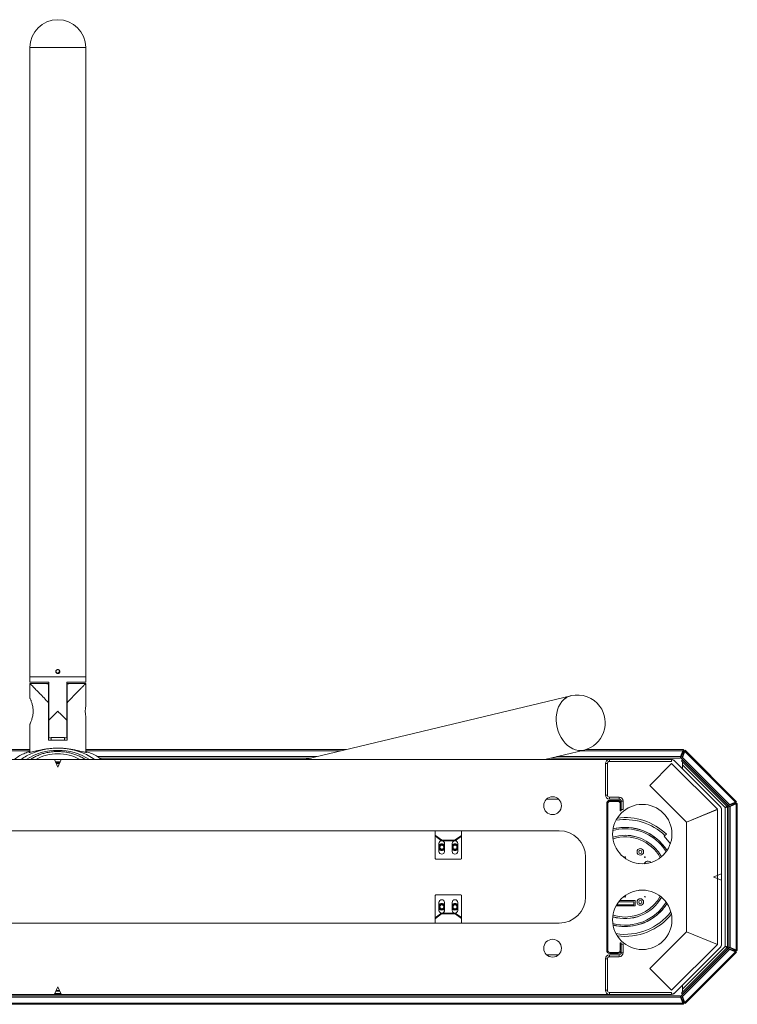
# Model space of a CAD drawing. Header units: millimetres. Extents: x -1884 to 4402, y -1985 to 3057.
# Tile 13 of 22: x 495 to 1039, y 1595 to 2342. Entities that reach past the tile are written whole.
import ezdxf

# ---------------------------------------------------------------- set-up
doc = ezdxf.new("R2010")
doc.units = ezdxf.units.MM

msp = doc.modelspace()

# ---------------------------------------------------------------- linework, layer by layer
at = {"color": 7, "linetype": 'Continuous', "lineweight": 18}
for p, q in [((502.59, 2320.6), (502.59, 1843.6)), ((544.99, 1843.6), (544.99, 2320.6)), ((502.59, 1843.6), (502.59, 1839.6)), ((523.53, 1846.12), (523.54, 1846.16)), ((523.54, 1846.16), (523.6, 1846.46)), ((523.6, 1846.46), (523.6, 1846.47)), ((523.99, 1846.46), (523.99, 1846.47)), ((524.05, 1846.16), (523.99, 1846.46)), ((524.06, 1846.12), (524.05, 1846.16)), ((544.99, 1839.6), (544.99, 1843.6)), ((502.59, 1838.6), (502.59, 1827.48)), ((515.29, 1838.6), (502.59, 1838.6)), ((516.79, 1838.61), (516.79, 1838.6)), ((516.79, 1838.6), (516.79, 1838.04)), ((516.79, 1823.96), (516.79, 1838.04)), ((516.89, 1810.7), (516.89, 1839.6)), ((530.69, 1839.6), (530.69, 1810.7)), ((530.79, 1838.6), (530.79, 1838.61)), ((530.79, 1838.04), (530.79, 1838.6)), ((530.79, 1838.04), (530.79, 1823.96)), ((544.99, 1838.6), (532.29, 1838.6)), ((544.99, 1821.8), (544.99, 1838.6)), ((912.72, 1829.34), (710.98, 1780.98)), ((516.79, 1823.96), (516.79, 1795.6)), ((516.89, 1823.6), (516.79, 1823.6)), ((516.89, 1823.6), (516.79, 1823.6)), ((530.79, 1823.6), (530.69, 1823.6)), ((530.79, 1795.6), (530.79, 1823.96)), ((544.99, 1786.43), (544.99, 1813.35)), ((502.59, 1807.6), (502.59, 1786.44)), ((516.79, 1811.6), (516.89, 1811.6)), ((516.79, 1811.6), (516.89, 1811.6)), ((516.89, 1810.7), (516.89, 1797.45)), ((530.69, 1811.6), (530.79, 1811.6)), ((530.69, 1797.45), (530.69, 1810.7)), ((516.89, 1802.96), (516.79, 1802.96)), ((516.79, 1802.96), (516.89, 1802.96)), ((516.89, 1801.96), (516.79, 1801.96)), ((530.69, 1802.96), (530.79, 1802.96)), ((530.79, 1802.96), (530.69, 1802.96)), ((530.79, 1801.96), (530.69, 1801.96)), ((516.89, 1797.45), (518.64, 1797.45)), ((518.64, 1797.6), (518.64, 1795.6)), ((528.94, 1795.6), (528.94, 1797.6)), ((528.94, 1797.45), (530.69, 1797.45)), ((305.33, 1788.48), (502.59, 1788.48)), ((544.99, 1788.48), (742.26, 1788.48)), ((892.85, 1780.98), (922.6, 1788.11)), ((923.91, 1788.48), (998.07, 1788.48)), ((997.6, 1787.57), (995.78, 1783.17)), ((997.6, 1786.51), (995.78, 1782.11)), ((996.42, 1781.85), (998.25, 1786.24)), ((997.17, 1782.6), (999, 1786.99)), ((997.6, 1787.57), (997.6, 1786.51)), ((998.07, 1786.98), (998.07, 1788.48)), ((998.25, 1786.9), (999.31, 1787.96)), ((999, 1786.99), (998.25, 1786.24)), ((999, 1786.99), (1037.31, 1748.68)), ((999.31, 1787.96), (1038.28, 1748.99)), ((521.23, 1780.98), (59.37, 1780.98)), ((521.23, 1780.98), (526.36, 1780.98)), ((523.7, 1775.2), (521.32, 1780.91)), ((522.04, 1779.18), (525.54, 1779.18)), ((525.04, 1777.98), (522.54, 1777.98)), ((526.27, 1780.91), (523.89, 1775.2)), ((988.22, 1780.98), (526.36, 1780.98)), ((553.79, 1783.17), (720.14, 1783.17)), ((555.35, 1782.11), (715.72, 1782.11)), ((897.59, 1782.11), (995.78, 1782.11)), ((902.01, 1783.17), (995.78, 1783.17)), ((940.29, 1777.88), (938.79, 1777.88)), ((938.79, 1754.08), (938.79, 1777.88)), ((940.29, 1754.08), (940.29, 1777.88)), ((941.89, 1780.98), (941.89, 1779.48)), ((941.89, 1780.98), (989.01, 1780.98)), ((941.89, 1779.48), (989.01, 1779.48)), ((989.01, 1777.88), (972.46, 1761.33)), ((989.01, 1779.48), (989.01, 1780.98)), ((989.01, 1777.88), (1023.66, 1743.23)), ((991.16, 1780.02), (991.2, 1780.07)), ((991.2, 1780.07), (991.76, 1779.51)), ((1025.33, 1745.94), (991.76, 1779.51)), ((995.78, 1783.17), (995.78, 1782.11)), ((996.42, 1781.85), (997.17, 1782.6)), ((996.42, 1781.85), (1032.17, 1746.1)), ((997.29, 1780.73), (996.59, 1780.02)), ((996.59, 1780.02), (1031.22, 1745.39)), ((997.17, 1782.6), (1032.92, 1746.85)), ((997.29, 1780.73), (1031.93, 1746.09)), ((997.29, 1777.05), (1029.69, 1744.65)), ((997.29, 1777.05), (997.29, 1773.98)), ((972.46, 1761.33), (1000.26, 1733.54)), ((938.79, 1754.08), (940.29, 1754.08)), ((903.33, 1750.98), (894.26, 1750.98)), ((940.59, 1747.58), (939.79, 1747.58)), ((939.79, 1747.58), (939.79, 1636.38)), ((940.59, 1747.58), (940.59, 1636.38)), ((941.89, 1752.48), (941.89, 1750.98)), ((949.19, 1752.48), (941.89, 1752.48)), ((949.19, 1750.98), (941.89, 1750.98)), ((942.19, 1749.18), (942.19, 1749.98)), ((942.19, 1749.98), (948.39, 1749.98)), ((942.19, 1749.18), (948.39, 1749.18)), ((948.39, 1749.18), (948.39, 1749.98)), ((949.19, 1750.98), (949.19, 1752.48)), ((949.99, 1747.58), (950.79, 1747.58)), ((949.99, 1741.98), (949.99, 1747.58)), ((950.79, 1742.98), (950.79, 1749.38)), ((952.29, 1749.38), (950.79, 1749.38)), ((950.79, 1741.98), (950.79, 1747.58)), ((952.29, 1742.98), (952.29, 1749.38)), ((1025.33, 1745.94), (1025.89, 1745.38)), ((1031.93, 1746.09), (1031.22, 1745.39)), ((1036.56, 1747.93), (1032.17, 1746.1)), ((1032.92, 1746.85), (1032.17, 1746.1)), ((1032.43, 1745.46), (1036.83, 1747.28)), ((1037.31, 1748.68), (1032.92, 1746.85)), ((1033.49, 1745.46), (1037.89, 1747.28)), ((1037.31, 1748.68), (1036.56, 1747.93)), ((1037.89, 1747.28), (1036.83, 1747.28)), ((1037.22, 1747.93), (1038.28, 1748.99)), ((1037.29, 1747.75), (1038.79, 1747.75)), ((1037.89, 1747.28), (1037.89, 1636.67)), ((1038.79, 1747.75), (1038.79, 1636.2)), ((949.99, 1741.98), (950.79, 1741.98)), ((950.79, 1742.98), (952.29, 1742.98)), ((1023.66, 1743.23), (1000.26, 1733.54)), ((1000.29, 1733.44), (1023.69, 1743.14)), ((1023.69, 1743.14), (1023.69, 1640.81)), ((1025.84, 1745.34), (1025.89, 1745.38)), ((1026.73, 1743.19), (1026.79, 1743.19)), ((1026.79, 1694.54), (1026.79, 1742.4)), ((1029.69, 1744.65), (1029.69, 1639.3)), ((1031.29, 1745.2), (1031.29, 1638.75)), ((1032.29, 1745.2), (1031.29, 1745.2)), ((1032.29, 1745.2), (1032.29, 1638.75)), ((1032.43, 1745.46), (1032.43, 1638.49)), ((1032.43, 1745.46), (1033.49, 1745.46)), ((1033.49, 1745.46), (1033.49, 1638.49)), ((1000.29, 1733.44), (1000.29, 1650.51)), ((143.79, 1726.98), (903.79, 1726.98)), ((809.79, 1726.98), (809.79, 1723.61)), ((809.79, 1723.04), (809.79, 1723.61)), ((829.79, 1726.98), (829.79, 1723.61)), ((829.79, 1723.61), (829.79, 1723.04)), ((985.03, 1724.36), (983.87, 1723.4)), ((809.79, 1706.02), (809.79, 1723.04)), ((809.94, 1723.36), (814.65, 1720.03)), ((809.94, 1723.36), (809.94, 1722.79)), ((814.65, 1719.46), (809.94, 1722.79)), ((812.69, 1711.32), (812.69, 1717.32)), ((814.65, 1719.46), (814.65, 1720.03)), ((815, 1719.92), (815, 1719.36)), ((815, 1719.92), (824.59, 1719.92)), ((815, 1719.36), (824.59, 1719.36)), ((816.89, 1717.32), (816.89, 1711.32)), ((822.69, 1711.32), (822.69, 1717.32)), ((824.59, 1719.36), (824.59, 1719.92)), ((824.94, 1720.03), (829.65, 1723.36)), ((829.65, 1722.79), (824.94, 1719.46)), ((824.94, 1720.03), (824.94, 1719.46)), ((826.89, 1717.32), (826.89, 1711.32)), ((829.65, 1722.79), (829.65, 1723.36)), ((829.79, 1706.02), (829.79, 1723.04)), ((983.87, 1723.4), (983.32, 1722.95)), ((983.32, 1722.95), (988.09, 1717.2)), ((810.29, 1705.52), (829.29, 1705.52)), ((923.79, 1706.98), (923.79, 1676.98)), ((1021.02, 1692.07), (1026.73, 1694.45)), ((1026.79, 1694.54), (1026.79, 1689.41)), ((1026.73, 1689.5), (1021.02, 1691.88)), ((1026.79, 1641.55), (1026.79, 1689.41)), ((809.79, 1677.93), (809.79, 1660.91)), ((829.29, 1678.43), (810.29, 1678.43)), ((812.69, 1666.63), (812.69, 1672.63)), ((816.89, 1672.63), (816.89, 1666.63)), ((822.69, 1666.63), (822.69, 1672.63)), ((826.89, 1672.63), (826.89, 1666.63)), ((829.79, 1677.93), (829.79, 1660.91)), ((960.49, 1673.23), (948.99, 1673.23)), ((961.29, 1674.03), (949.63, 1674.03)), ((960.49, 1670.83), (960.49, 1673.23)), ((961.29, 1670.03), (961.29, 1674.03)), ((809.94, 1661.16), (814.65, 1664.49)), ((814.65, 1663.92), (809.94, 1660.6)), ((814.65, 1663.92), (814.65, 1664.49)), ((815, 1664.59), (815, 1664.03)), ((824.59, 1664.59), (815, 1664.59)), ((824.59, 1664.03), (815, 1664.03)), ((824.59, 1664.03), (824.59, 1664.59)), ((824.94, 1664.49), (824.94, 1663.92)), ((824.94, 1664.49), (829.65, 1661.16)), ((829.65, 1660.6), (824.94, 1663.92)), ((946.92, 1670.03), (961.29, 1670.03)), ((947.37, 1670.83), (960.49, 1670.83)), ((903.79, 1656.98), (143.79, 1656.98)), ((809.79, 1660.35), (809.79, 1660.91)), ((809.79, 1656.98), (809.79, 1660.35)), ((809.94, 1661.16), (809.94, 1660.6)), ((829.65, 1660.6), (829.65, 1661.16)), ((829.79, 1660.91), (829.79, 1660.35)), ((829.79, 1656.98), (829.79, 1660.35)), ((1000.26, 1650.41), (972.46, 1622.62)), ((1000.26, 1650.41), (1023.66, 1640.72)), ((1023.69, 1640.81), (1000.29, 1650.51)), ((949.99, 1636.38), (949.99, 1641.98)), ((949.99, 1641.98), (950.79, 1641.98)), ((950.79, 1636.38), (950.79, 1641.98)), ((940.59, 1636.38), (939.79, 1636.38)), ((942.19, 1634.78), (942.19, 1633.98)), ((948.39, 1634.78), (942.19, 1634.78)), ((948.39, 1634.78), (948.39, 1633.98)), ((949.99, 1636.38), (950.79, 1636.38)), ((952.29, 1640.98), (950.79, 1640.98)), ((950.79, 1634.58), (950.79, 1640.98)), ((950.79, 1634.58), (952.29, 1634.58)), ((952.29, 1634.58), (952.29, 1640.98)), ((1023.66, 1640.72), (989.01, 1606.08)), ((991.76, 1604.44), (1025.33, 1638.01)), ((1032.17, 1637.85), (996.42, 1602.1)), ((1031.22, 1638.56), (996.59, 1603.93)), ((1032.92, 1637.1), (997.17, 1601.35)), ((1029.69, 1639.3), (997.29, 1606.9)), ((1031.93, 1637.86), (997.29, 1603.23)), ((1037.31, 1635.27), (999, 1596.96)), ((1038.28, 1634.96), (999.31, 1595.99)), ((1025.89, 1638.57), (1025.33, 1638.01)), ((1025.84, 1638.61), (1025.89, 1638.57)), ((1026.73, 1640.76), (1026.79, 1640.76)), ((1031.93, 1637.86), (1031.22, 1638.56)), ((1032.29, 1638.75), (1031.29, 1638.75)), ((1032.17, 1637.85), (1032.92, 1637.1)), ((1032.17, 1637.85), (1036.56, 1636.02)), ((1033.49, 1638.49), (1032.43, 1638.49)), ((1036.83, 1636.67), (1032.43, 1638.49)), ((1032.92, 1637.1), (1037.31, 1635.27)), ((1037.89, 1636.67), (1033.49, 1638.49)), ((1037.31, 1635.27), (1036.56, 1636.02)), ((1037.89, 1636.67), (1036.83, 1636.67)), ((1037.22, 1636.02), (1038.28, 1634.96)), ((1037.29, 1636.2), (1038.79, 1636.2)), ((894.26, 1632.98), (903.33, 1632.98)), ((940.29, 1629.88), (938.79, 1629.88)), ((938.79, 1606.08), (938.79, 1629.88)), ((940.29, 1606.08), (940.29, 1629.88)), ((941.89, 1632.98), (941.89, 1631.48)), ((941.89, 1632.98), (949.19, 1632.98)), ((941.89, 1631.48), (949.19, 1631.48)), ((948.39, 1633.98), (942.19, 1633.98)), ((949.19, 1631.48), (949.19, 1632.98)), ((972.46, 1622.62), (989.01, 1606.08)), ((521.32, 1603.04), (523.7, 1608.75)), ((522.54, 1605.98), (525.04, 1605.98)), ((523.89, 1608.75), (526.27, 1603.04)), ((938.79, 1606.08), (940.29, 1606.08)), ((941.89, 1604.48), (941.89, 1602.98)), ((989.01, 1604.48), (941.89, 1604.48)), ((989.01, 1602.98), (989.01, 1604.48)), ((991.76, 1604.44), (991.2, 1603.88)), ((997.29, 1609.98), (997.29, 1606.9)), ((995.78, 1601.84), (51.81, 1601.84)), ((995.78, 1600.78), (51.81, 1600.78)), ((59.37, 1602.98), (521.23, 1602.98)), ((526.36, 1602.98), (521.23, 1602.98)), ((525.96, 1603.78), (521.63, 1603.78)), ((526.36, 1602.98), (988.22, 1602.98)), ((989.01, 1602.98), (941.89, 1602.98)), ((991.2, 1603.88), (991.16, 1603.93)), ((995.78, 1601.84), (995.78, 1600.78)), ((995.78, 1601.84), (997.6, 1597.44)), ((995.78, 1600.78), (997.6, 1596.38)), ((997.17, 1601.35), (996.42, 1602.1)), ((998.25, 1597.71), (996.42, 1602.1)), ((997.29, 1603.23), (996.59, 1603.93)), ((999, 1596.96), (997.17, 1601.35)), ((997.6, 1596.38), (997.6, 1597.44)), ((998.07, 1596.98), (998.07, 1595.48)), ((999, 1596.96), (998.25, 1597.71)), ((998.25, 1597.05), (999.31, 1595.99)), ((998.07, 1595.48), (49.52, 1595.48)), ((997.6, 1596.38), (49.99, 1596.38))]:
    msp.add_line(p, q, dxfattribs=at)
at = {"color": 8, "linetype": 'Continuous', "lineweight": 18}
for p, q in [((309.11, 1787.57), (502.59, 1787.57)), ((544.99, 1787.57), (738.48, 1787.57)), ((920.34, 1787.57), (997.6, 1787.57)), ((997.14, 1785.38), (997.51, 1785.38)), ((997.51, 1785.38), (997.78, 1785.11)), ((522.29, 1778.58), (525.29, 1778.58)), ((1035.43, 1747.46), (1035.69, 1747.19)), ((1035.69, 1747.19), (1035.69, 1746.82)), ((1035.69, 1636.76), (1035.43, 1636.49)), ((1035.69, 1637.14), (1035.69, 1636.76)), ((522.29, 1605.38), (525.29, 1605.38)), ((997.51, 1598.58), (997.14, 1598.58)), ((997.78, 1598.84), (997.51, 1598.58))]:
    msp.add_line(p, q, dxfattribs=at)
at = {"color": 7, "linetype": 'Continuous', "lineweight": 18, "flags": 128}
for points in [[(502.59, 2320.6), (502.78, 2320.6), (503.32, 2320.6), (504.21, 2320.6), (505.44, 2320.6), (506.98, 2320.6), (508.8, 2320.6), (510.89, 2320.6), (513.19, 2320.6), (515.68, 2320.6), (518.31, 2320.59), (521.03, 2320.59), (523.79, 2320.59), (526.56, 2320.59), (529.28, 2320.59), (531.91, 2320.6), (534.39, 2320.6), (536.7, 2320.6), (538.79, 2320.6), (540.61, 2320.6), (542.15, 2320.6), (543.38, 2320.6), (544.27, 2320.6), (544.81, 2320.6), (544.99, 2320.6), (544.99, 2320.6)], [(544.99, 2320.6), (544.99, 2320.6), (544.81, 2320.6), (544.27, 2320.6), (543.38, 2320.6), (542.15, 2320.6), (540.61, 2320.6), (538.79, 2320.6), (536.7, 2320.6), (534.39, 2320.6), (531.91, 2320.6), (529.28, 2320.59), (526.56, 2320.59), (523.79, 2320.59), (521.03, 2320.59), (518.31, 2320.59), (515.68, 2320.6), (513.19, 2320.6), (510.89, 2320.6), (508.8, 2320.6), (506.98, 2320.6), (505.44, 2320.6), (504.21, 2320.6), (503.32, 2320.6), (502.78, 2320.6), (502.59, 2320.6), (502.59, 2320.6)], [(502.59, 1843.6), (502.78, 1843.6), (503.32, 1843.6), (504.21, 1843.6), (505.44, 1843.6), (506.98, 1843.6), (508.8, 1843.6), (510.89, 1843.6), (513.19, 1843.6), (515.68, 1843.6), (518.31, 1843.59), (521.03, 1843.59), (523.79, 1843.59), (526.56, 1843.59), (529.28, 1843.59), (531.91, 1843.6), (534.39, 1843.6), (536.7, 1843.6), (538.79, 1843.6), (540.61, 1843.6), (542.15, 1843.6), (543.38, 1843.6), (544.27, 1843.6), (544.81, 1843.6), (544.99, 1843.6), (544.99, 1843.6)], [(544.99, 1843.6), (544.81, 1843.6), (544.27, 1843.6), (543.38, 1843.6), (542.15, 1843.6), (540.61, 1843.6), (538.79, 1843.6), (536.7, 1843.6), (534.39, 1843.6), (531.91, 1843.6), (529.28, 1843.59), (526.56, 1843.59), (523.79, 1843.59), (521.03, 1843.59), (518.31, 1843.59), (515.68, 1843.6), (513.19, 1843.6), (510.89, 1843.6), (508.8, 1843.6), (506.98, 1843.6), (505.44, 1843.6), (504.21, 1843.6), (503.32, 1843.6), (502.78, 1843.6), (502.59, 1843.6), (502.59, 1843.6)], [(516.89, 1839.6), (514.35, 1839.6), (511.96, 1839.6), (509.77, 1839.6), (507.82, 1839.6), (506.14, 1839.6), (504.77, 1839.6), (503.71, 1839.6), (503, 1839.6), (502.64, 1839.6), (502.59, 1839.6)], [(516.79, 1838.61), (514.12, 1838.61), (511.64, 1838.61), (509.38, 1838.61), (507.39, 1838.61), (505.71, 1838.61), (504.36, 1838.61), (503.39, 1838.6), (502.79, 1838.6), (502.59, 1838.6)], [(544.99, 1839.6), (544.95, 1839.6), (544.59, 1839.6), (543.88, 1839.6), (542.82, 1839.6), (541.45, 1839.6), (539.77, 1839.6), (537.82, 1839.6), (535.63, 1839.6), (533.24, 1839.6), (530.69, 1839.6)], [(544.99, 1838.6), (544.8, 1838.6), (544.2, 1838.6), (543.23, 1838.61), (541.88, 1838.61), (540.2, 1838.61), (538.21, 1838.61), (535.95, 1838.61), (533.46, 1838.61), (530.79, 1838.61)], [(912.88, 1829.38), (912.84, 1829.37), (910.87, 1828.73), (909.02, 1827.76), (907.32, 1826.45), (905.8, 1824.85), (904.47, 1822.96), (903.38, 1820.84), (902.52, 1818.51), (901.93, 1816.01), (901.61, 1813.38), (901.56, 1810.68), (901.78, 1807.94), (902.28, 1805.21), (903.04, 1802.55), (904.05, 1799.99), (905.29, 1797.58), (906.75, 1795.36), (908.39, 1793.37), (910.19, 1791.64), (912.12, 1790.21), (914.14, 1789.09), (916.23, 1788.31), (918.33, 1787.87), (920.43, 1787.8), (922.48, 1788.08), (922.76, 1788.15)], [(922.76, 1788.15), (922.48, 1788.08), (920.43, 1787.8), (918.33, 1787.87), (916.23, 1788.31), (914.14, 1789.09), (912.12, 1790.21), (910.19, 1791.64), (908.39, 1793.37), (906.75, 1795.36), (905.29, 1797.58), (904.05, 1799.99), (903.04, 1802.55), (902.28, 1805.21), (901.78, 1807.94), (901.56, 1810.68), (901.61, 1813.38), (901.93, 1816.01), (902.52, 1818.51), (903.38, 1820.84), (904.47, 1822.96), (905.8, 1824.85)], [(530.79, 1795.6), (529.09, 1795.59), (527.35, 1795.59), (525.58, 1795.59), (523.79, 1795.59), (522.01, 1795.59), (520.24, 1795.59), (518.5, 1795.59), (516.79, 1795.6)], [(516.79, 1795.6), (517.98, 1795.6), (518.64, 1795.6)], [(528.94, 1797.6), (528.77, 1797.6), (528.25, 1797.6), (527.44, 1797.6), (526.37, 1797.6), (525.13, 1797.6), (523.79, 1797.6), (522.46, 1797.6), (521.22, 1797.6), (520.15, 1797.6), (519.33, 1797.6), (518.82, 1797.6), (518.64, 1797.6), (518.82, 1797.6), (519.33, 1797.6), (520.15, 1797.6), (521.22, 1797.6), (522.46, 1797.6), (523.79, 1797.6), (525.13, 1797.6), (526.37, 1797.6), (527.44, 1797.6), (528.25, 1797.6), (528.77, 1797.6), (528.94, 1797.6)], [(518.69, 1795.6), (518.74, 1795.6), (519.12, 1795.6), (519.84, 1795.6), (520.85, 1795.6), (522.09, 1795.6), (523.45, 1795.6), (524.83, 1795.6), (526.14, 1795.6), (527.28, 1795.6), (528.15, 1795.6), (528.71, 1795.6), (528.89, 1795.6)], [(528.94, 1795.6), (529.6, 1795.6), (530.79, 1795.6)], [(963.79, 1681.73), (963.7, 1681.74), (963.67, 1681.76)], [(963.97, 1681.8), (963.89, 1681.74), (963.79, 1681.73)]]:
    msp.add_lwpolyline(points, dxfattribs=at)
at = {"color": 7, "linetype": 'Continuous', "lineweight": 18}
for centre, radius in [((898.79, 1745.98), 6.75), ((966.79, 1724.48), 22.5), ((814.79, 1714.55), 2), ((824.81, 1714.55), 2), ((814.79, 1714.55), 1.5), ((824.81, 1714.55), 1.5), ((965.29, 1710.98), 2.5), ((965.29, 1710.98), 1.25), ((953.79, 1706.98), 0.25), ((968.79, 1706.98), 0.25), ((966.79, 1659.48), 22.5), ((814.79, 1669.37), 2), ((824.81, 1669.37), 2), ((953.79, 1676.98), 0.25), ((965.29, 1672.98), 2.5), ((965.29, 1672.98), 1.25), ((968.79, 1676.98), 0.25), ((814.79, 1669.37), 1.5), ((824.81, 1669.37), 1.5), ((898.79, 1637.98), 6.75)]:
    msp.add_circle(centre, radius, dxfattribs=at)
for centre, radius, start, end in [((523.79, 2320.4), 21.2, 0.54308, 179.45692), ((523.79, 1847.6), 1.15, 180, 260), ((523.79, 1847.59), 1.46, 260, 280), ((523.79, 1847.59), 1.15, 260, 280), ((523.79, 1847.6), 1.15, 280, 360), ((516.6, 1341.08), 497.52, 89.97792, 90.15066), ((530.99, 1341.08), 497.52, 89.84934, 90.02208), ((915.76, 1817.06), 12.65, 103.18851, 142.02059), ((917.53, 1808.69), 21.2, 36.34699, 102.66879), ((565.95, 1817.6), 21.38, 168.68595, 191.46356), ((917.53, 1808.69), 21.2, 284.29476, 36.34699), ((523.81, 1738.67), 50.94, 69.40271, 112.29659), ((521.23, 1780.88), 0.1, 22.61986, 90), ((526.36, 1780.88), 0.1, 90, 157.38014), ((941.89, 1777.88), 3.1, 90, 180), ((941.89, 1777.88), 1.6, 90, 180), ((988.22, 1775.98), 5, 45, 90), ((989.01, 1777.88), 3.1, 45, 90), ((523.79, 1775.24), 0.1, 202.61986, 337.38014), ((941.89, 1754.08), 3.1, 180, 270), ((941.89, 1754.08), 1.6, 180, 270), ((942.19, 1747.58), 2.4, 90, 180), ((942.19, 1747.58), 1.6, 90, 180), ((948.39, 1747.58), 2.4, 0, 90), ((948.39, 1747.58), 1.6, 0, 90), ((949.19, 1749.38), 3.1, 0, 90), ((949.19, 1749.38), 1.6, 0, 90), ((1021.79, 1742.4), 5, 0, 45), ((1023.69, 1743.19), 3.1, 0, 45), ((953.79, 1691.98), 43.5, 46.25625, 99.16536), ((953.79, 1691.98), 45, 46.03531, 97.62094), ((810.11, 1723.62), 0.313, 182.7971, 237.92528), ((829.48, 1723.62), 0.313, 302.07472, 357.2029), ((903.79, 1706.98), 20, 0, 90), ((953.79, 1691.98), 31.58, 90, 107.27421), ((953.79, 1691.98), 36.5, 90, 104.80453), ((953.79, 1691.98), 37.5, 90, 104.14792), ((953.79, 1691.98), 37.58, 32.30392, 104.09326), ((953.79, 1691.98), 37.5, 32.24926, 90), ((953.79, 1691.98), 36.5, 31.59265, 90), ((953.79, 1691.98), 31.58, 29.12297, 90), ((810.11, 1723.05), 0.313, 182.7971, 237.92528), ((814.79, 1717.32), 2.1, 92.12624, 180), ((814.79, 1714.55), 2.5, 32.58326, 146.86555), ((814.99, 1720.54), 0.619, 236.34939, 271.00071), ((814.99, 1719.98), 0.619, 236.34939, 271.00071), ((814.79, 1717.32), 2.1, 0, 75.76126), ((824.79, 1717.32), 2.1, 104.23874, 180), ((824.81, 1714.55), 2.5, 33.34994, 147.63676), ((824.6, 1720.54), 0.619, 268.99929, 303.65061), ((824.6, 1719.98), 0.619, 268.99929, 303.65061), ((824.79, 1717.32), 2.1, 0, 87.87376), ((829.48, 1723.05), 0.313, 302.07472, 357.2029), ((953.79, 1691.98), 31.55, 90, 107.28505), ((953.79, 1691.98), 30.35, 28.72568, 107.6715), ((953.79, 1691.98), 31.55, 29.11213, 90), ((814.79, 1714.55), 2.5, 213.13445, 327.41674), ((814.79, 1711.32), 2.1, 180, 0), ((824.81, 1714.55), 2.5, 212.36324, 326.65006), ((824.79, 1711.32), 2.1, 180, 0), ((810.29, 1706.02), 0.5, 180, 270), ((829.29, 1706.02), 0.5, 270, 0), ((963.79, 1701.98), 0.25, 45.39142, 119.41929), ((971.09, 1700.98), 1.6, 71.659, 129.0794), ((1026.69, 1694.54), 0.1, 292.61986, 0), ((1021.05, 1691.98), 0.1, 112.61986, 247.38014), ((1026.69, 1689.41), 0.1, 0, 67.38014), ((810.29, 1677.93), 0.5, 90, 180), ((814.79, 1672.63), 2.1, 0, 180), ((814.79, 1669.37), 2.5, 32.58326, 146.86555), ((824.79, 1672.63), 2.1, 0, 180), ((824.81, 1669.37), 2.5, 33.34994, 147.63676), ((829.29, 1677.93), 0.5, 0, 90), ((903.79, 1676.98), 20, 270, 0), ((953.79, 1691.98), 31.55, 252.71495, 330.88787), ((953.79, 1691.98), 31.58, 252.72579, 330.87703), ((953.79, 1691.98), 36.5, 255.19547, 328.40735), ((953.79, 1691.98), 37.5, 255.85208, 327.75074), ((953.79, 1691.98), 30.35, 270, 331.27432), ((953.79, 1691.98), 37.58, 309.65594, 327.69608), ((814.79, 1669.37), 2.5, 213.13445, 327.41674), ((814.79, 1666.63), 2.1, 180, 267.87376), ((814.99, 1663.97), 0.619, 88.99929, 123.65061), ((814.99, 1663.41), 0.619, 88.99929, 123.65061), ((814.79, 1666.63), 2.1, 284.23874, 0), ((824.81, 1669.37), 2.5, 212.36324, 326.65006), ((824.79, 1666.63), 2.1, 180, 255.76126), ((824.6, 1663.97), 0.619, 56.34939, 91.00071), ((824.6, 1663.41), 0.619, 56.34939, 91.00071), ((824.79, 1666.63), 2.1, 272.12624, 0), ((953.79, 1691.98), 43.5, 260.83464, 322.76818), ((810.11, 1660.9), 0.313, 122.07472, 177.2029), ((810.11, 1660.33), 0.313, 122.07472, 177.2029), ((829.48, 1660.9), 0.313, 2.7971, 57.92528), ((829.48, 1660.33), 0.313, 2.7971, 57.92528), ((953.79, 1691.98), 30.35, 252.3285, 270), ((953.79, 1691.98), 37.58, 255.90674, 309.65594), ((953.79, 1691.98), 45, 262.37906, 321.22376), ((1021.79, 1641.55), 5, 315, 0), ((942.19, 1636.38), 2.4, 180, 270), ((942.19, 1636.38), 1.6, 180, 270), ((948.39, 1636.38), 1.6, 270, 0), ((948.39, 1636.38), 2.4, 270, 0), ((949.19, 1634.58), 3.1, 270, 0), ((949.19, 1634.58), 1.6, 270, 0), ((1023.69, 1640.76), 3.1, 315, 0), ((941.89, 1629.88), 3.1, 90, 180), ((941.89, 1629.88), 1.6, 90, 180), ((523.79, 1608.72), 0.1, 22.61986, 157.38014), ((941.89, 1606.08), 3.1, 180, 270), ((941.89, 1606.08), 1.6, 180, 270), ((988.22, 1607.98), 5, 270, 315), ((521.23, 1603.08), 0.1, 270, 337.38014), ((526.36, 1603.08), 0.1, 202.61986, 270), ((989.01, 1606.08), 3.1, 270, 315)]:
    msp.add_arc(centre, radius, start, end, dxfattribs=at)
at = {"color": 8, "linetype": 'Continuous', "lineweight": 18}
for centre, radius, start, end in [((519.96, 1748.57), 40.33, 112.5737, 126.52482), ((523.17, 1745.15), 42.76, 89.16413, 123.07306), ((523.79, 1751.45), 33.93, 60.4828, 119.5172), ((524.42, 1745.15), 42.76, 56.92694, 90.83587), ((527.27, 1747.98), 41.01, 53.56173, 69.34984), ((971.09, 1700.98), 3, 41.21261, 159.52579)]:
    msp.add_arc(centre, radius, start, end, dxfattribs=at)
at = {"color": 7, "linetype": 'Continuous', "lineweight": 18}
for major_axis, start_param, end_param in [((21.2, 21.2), 4.380704, 4.712214), ((21.2, -21.2), 4.712564, 5.044074)]:
    msp.add_ellipse((523.79, 1817.6), major_axis=major_axis, ratio=0.000175, start_param=start_param, end_param=end_param, dxfattribs=at)
for points, knots in [([(525.29, 1847.59), (525.28, 1847.43), (525.25, 1847.09), (524.99, 1846.64), (524.61, 1846.3), (524.13, 1846.1), (523.62, 1846.08), (523.13, 1846.22), (522.71, 1846.52), (522.42, 1846.94), (522.28, 1847.43), (522.31, 1847.94), (522.5, 1848.41), (522.85, 1848.79), (523.3, 1849.04), (523.81, 1849.12), (524.31, 1849.03), (524.76, 1848.78), (525.09, 1848.4), (525.27, 1847.98), (525.29, 1847.7), (525.29, 1847.59)], [0, 0, 0, 0, 0.053597, 0.107191, 0.160869, 0.214603, 0.268245, 0.321792, 0.375387, 0.4291, 0.482816, 0.536415, 0.589961, 0.643599, 0.697331, 0.751013, 0.804578, 0.858143, 0.911823, 0.965556, 1, 1, 1, 1]), ([(523.54, 1846.13), (523.68, 1846.1), (523.86, 1846.07), (524.02, 1846.12), (524.05, 1846.13)], [0, 0, 0, 0, 0.826691, 1, 1, 1, 1]), ([(516.79, 1823.96), (515.64, 1825.2), (513.3, 1827.71), (510.25, 1830.83), (507.71, 1833.42), (505.86, 1835.3), (504.42, 1836.76), (503.41, 1837.78), (502.73, 1838.47), (502.64, 1838.56), (502.59, 1838.6)], [0, 0, 0, 0, 0.171266, 0.346538, 0.472144, 0.600608, 0.699221, 0.800378, 0.898253, 1, 1, 1, 1]), ([(515.29, 1838.6), (515.37, 1838.57), (515.52, 1838.5), (516.39, 1838.19), (516.79, 1838.04)], [0, 0, 0, 0, 0.5309334, 1, 1, 1, 1]), ([(544.99, 1838.6), (544.96, 1838.57), (544.89, 1838.49), (544.32, 1837.92), (543.46, 1837.05), (542.19, 1835.76), (540.44, 1833.98), (537.88, 1831.38), (534.63, 1828.07), (532.09, 1825.35), (530.79, 1823.96)], [0, 0, 0, 0, 0.090129, 0.183408, 0.27345, 0.365727, 0.492581, 0.623042, 0.808619, 1, 1, 1, 1]), ([(530.79, 1838.04), (530.91, 1838.08), (531.55, 1838.3), (532.18, 1838.56), (532.27, 1838.59), (532.29, 1838.6)], [0, 0, 0, 0, 0.11925, 0.694494, 1, 1, 1, 1]), ([(502.59, 1807.6), (502.64, 1807.7), (502.74, 1807.9), (503.42, 1809.42), (504.11, 1811.34), (504.63, 1813.28), (505.03, 1815.42), (505.19, 1818.2), (504.81, 1821.3), (504.08, 1824.01), (503.38, 1825.84), (502.93, 1826.88), (502.64, 1827.5), (502.65, 1827.49), (502.65, 1827.48)], [0, 0, 0, 0, 0.09962, 0.199028, 0.303995, 0.359279, 0.416345, 0.521797, 0.616411, 0.713301, 0.820961, 0.876035, 0.932969, 1, 1, 1, 1]), ([(490.57, 1780.98), (491.77, 1781.83), (494.32, 1783.62), (497.96, 1785.42), (500.75, 1786.54), (502.25, 1786.94), (502.59, 1787.04)], [0, 0, 0, 0, 0.281616, 0.593523, 0.906815, 1, 1, 1, 1]), ([(544.99, 1786.75), (545.13, 1786.7), (545.55, 1786.53), (545.61, 1786.39), (545.18, 1786.38), (544.16, 1786.55), (542.61, 1786.89), (540.59, 1787.36), (538.1, 1787.92), (535.18, 1788.52), (531.88, 1789.05), (528.33, 1789.45), (524.67, 1789.62), (521.09, 1789.57), (517.66, 1789.29), (514.43, 1788.86), (511.41, 1788.32), (508.63, 1787.73), (506.22, 1787.18), (504.27, 1786.73), (502.9, 1786.45), (502.12, 1786.36), (502, 1786.46), (502.17, 1786.61), (502.55, 1786.75), (502.59, 1786.76)], [0, 0, 0, 0, 0.022055, 0.069617, 0.115697, 0.161778, 0.206865, 0.251961, 0.298274, 0.344589, 0.392732, 0.440859, 0.48744, 0.534019, 0.578057, 0.622108, 0.667585, 0.713065, 0.761098, 0.809119, 0.85628, 0.903437, 0.948691, 0.993952, 1, 1, 1, 1]), ([(544.6, 1780.98), (544.47, 1781.08), (543.54, 1781.75), (541.64, 1782.8), (538.91, 1784.11), (536, 1785.17), (532.99, 1786.01), (529.87, 1786.61), (526.7, 1786.96), (523.5, 1787.06), (520.3, 1786.91), (517.13, 1786.52), (514.03, 1785.87), (511.01, 1784.99), (508.13, 1783.86), (505.41, 1782.54), (503.77, 1781.49), (502.96, 1780.98)], [0, 0, 0, 0, 0.012258, 0.0824563, 0.1528878, 0.2234642, 0.294122, 0.364816, 0.4355325, 0.5062734, 0.5770497, 0.6478728, 0.7187551, 0.7897063, 0.8607262, 0.9317937, 1, 1, 1, 1]), ([(544.99, 1787.04), (545.43, 1786.92), (547.07, 1786.48), (550.07, 1785.24), (553.6, 1783.45), (555.98, 1781.7), (556.96, 1780.98)], [0, 0, 0, 0, 0.118553, 0.446016, 0.771731, 1, 1, 1, 1]), ([(998.07, 1788.48), (998, 1788.44), (997.86, 1788.37), (997.71, 1787.95), (997.62, 1787.64), (997.6, 1787.57)], [0, 0, 0, 0, 0.436991, 0.874008, 1, 1, 1, 1]), ([(998.07, 1786.98), (998.02, 1786.97), (997.91, 1786.95), (997.75, 1786.77), (997.64, 1786.58), (997.6, 1786.51)], [0, 0, 0, 0, 0.287818, 0.744759, 1, 1, 1, 1]), ([(998.25, 1786.24), (998.27, 1786.33), (998.33, 1786.55), (998.34, 1786.78), (998.27, 1786.87), (998.25, 1786.9)], [0, 0, 0, 0, 0.287818, 0.744759, 1, 1, 1, 1]), ([(999, 1786.99), (999.11, 1787.2), (999.33, 1787.61), (999.37, 1787.87), (999.32, 1787.94), (999.31, 1787.96)], [0, 0, 0, 0, 0.436991, 0.874008, 1, 1, 1, 1]), ([(996.59, 1780.02), (996.74, 1779.82), (997.06, 1779.41), (997.25, 1778.49), (997.29, 1777.65), (997.29, 1777.16), (997.29, 1777.05)], [0, 0, 0, 0, 0.2863274, 0.5960655, 0.9059614, 1, 1, 1, 1]), ([(1037.22, 1747.93), (1037.18, 1747.96), (1037.09, 1748.02), (1036.85, 1748.01), (1036.64, 1747.95), (1036.56, 1747.93)], [0, 0, 0, 0, 0.287818, 0.744759, 1, 1, 1, 1]), ([(1036.83, 1747.28), (1036.91, 1747.33), (1037.11, 1747.44), (1037.27, 1747.6), (1037.29, 1747.71), (1037.29, 1747.75)], [0, 0, 0, 0, 0.2878181, 0.7447593, 1, 1, 1, 1]), ([(1038.28, 1748.99), (1038.21, 1749.01), (1038.06, 1749.06), (1037.65, 1748.87), (1037.37, 1748.71), (1037.31, 1748.68)], [0, 0, 0, 0, 0.4369911, 0.8740085, 1, 1, 1, 1]), ([(1037.89, 1747.28), (1038.11, 1747.35), (1038.56, 1747.49), (1038.78, 1747.64), (1038.79, 1747.73), (1038.79, 1747.75)], [0, 0, 0, 0, 0.436991, 0.874008, 1, 1, 1, 1]), ([(1036.56, 1636.02), (1036.65, 1636), (1036.87, 1635.94), (1037.1, 1635.93), (1037.19, 1636), (1037.22, 1636.02)], [0, 0, 0, 0, 0.287818, 0.744759, 1, 1, 1, 1]), ([(1037.29, 1636.2), (1037.29, 1636.25), (1037.27, 1636.36), (1037.09, 1636.52), (1036.9, 1636.63), (1036.83, 1636.67)], [0, 0, 0, 0, 0.287818, 0.744759, 1, 1, 1, 1]), ([(1037.31, 1635.27), (1037.52, 1635.16), (1037.93, 1634.94), (1038.19, 1634.9), (1038.26, 1634.95), (1038.28, 1634.96)], [0, 0, 0, 0, 0.436991, 0.874008, 1, 1, 1, 1]), ([(1038.79, 1636.2), (1038.76, 1636.27), (1038.69, 1636.41), (1038.27, 1636.56), (1037.96, 1636.65), (1037.89, 1636.67)], [0, 0, 0, 0, 0.436991, 0.874008, 1, 1, 1, 1]), ([(997.29, 1606.9), (997.29, 1606.56), (997.28, 1605.84), (997.15, 1604.86), (996.88, 1604.25), (996.64, 1603.99), (996.59, 1603.93)], [0, 0, 0, 0, 0.286327, 0.596066, 0.905961, 1, 1, 1, 1]), ([(997.6, 1597.44), (997.65, 1597.36), (997.76, 1597.16), (997.92, 1597), (998.03, 1596.98), (998.07, 1596.98)], [0, 0, 0, 0, 0.287818, 0.744759, 1, 1, 1, 1]), ([(998.25, 1597.05), (998.28, 1597.09), (998.34, 1597.18), (998.33, 1597.42), (998.27, 1597.63), (998.25, 1597.71)], [0, 0, 0, 0, 0.287818, 0.744759, 1, 1, 1, 1]), ([(999.31, 1595.99), (999.33, 1596.06), (999.38, 1596.21), (999.19, 1596.62), (999.03, 1596.9), (999, 1596.96)], [0, 0, 0, 0, 0.436991, 0.874008, 1, 1, 1, 1]), ([(997.6, 1596.38), (997.67, 1596.16), (997.81, 1595.71), (997.96, 1595.49), (998.05, 1595.48), (998.07, 1595.48)], [0, 0, 0, 0, 0.436991, 0.874008, 1, 1, 1, 1])]:
    msp.add_open_spline(points, degree=3, knots=knots, dxfattribs=at)
for points in [[(997.51, 1785.38), (997.56, 1785.58), (997.65, 1786), (997.79, 1786.53), (997.93, 1786.9), (998.02, 1786.95), (998.07, 1786.98)], [(998.25, 1786.9), (998.27, 1786.85), (998.3, 1786.75), (998.13, 1786.39), (997.86, 1785.92), (997.63, 1785.56), (997.51, 1785.38)], [(1035.69, 1747.19), (1035.88, 1747.31), (1036.24, 1747.54), (1036.71, 1747.81), (1037.07, 1747.98), (1037.17, 1747.95), (1037.22, 1747.93)], [(1037.29, 1747.75), (1037.27, 1747.7), (1037.22, 1747.61), (1036.85, 1747.47), (1036.32, 1747.33), (1035.9, 1747.24), (1035.69, 1747.19)], [(1029.69, 1744.65), (1029.88, 1744.76), (1030.24, 1745), (1030.71, 1745.27), (1031.07, 1745.43), (1031.17, 1745.4), (1031.22, 1745.39)], [(1031.29, 1745.2), (1031.27, 1745.16), (1031.22, 1745.06), (1030.85, 1744.93), (1030.32, 1744.79), (1029.9, 1744.69), (1029.69, 1744.65)], [(1031.22, 1638.56), (1031.17, 1638.55), (1031.07, 1638.52), (1030.71, 1638.68), (1030.24, 1638.96), (1029.88, 1639.19), (1029.69, 1639.3)], [(1029.69, 1639.3), (1029.9, 1639.26), (1030.32, 1639.16), (1030.85, 1639.02), (1031.22, 1638.89), (1031.27, 1638.79), (1031.29, 1638.75)], [(1037.22, 1636.02), (1037.17, 1636), (1037.07, 1635.97), (1036.71, 1636.14), (1036.24, 1636.41), (1035.88, 1636.64), (1035.69, 1636.76)], [(1035.69, 1636.76), (1035.9, 1636.71), (1036.32, 1636.62), (1036.85, 1636.48), (1037.22, 1636.34), (1037.27, 1636.25), (1037.29, 1636.2)], [(997.51, 1598.58), (997.63, 1598.39), (997.86, 1598.03), (998.13, 1597.56), (998.3, 1597.2), (998.27, 1597.1), (998.25, 1597.05)], [(998.07, 1596.98), (998.02, 1597), (997.93, 1597.05), (997.79, 1597.42), (997.65, 1597.95), (997.56, 1598.37), (997.51, 1598.58)]]:
    msp.add_open_spline(points, degree=3, dxfattribs=at)

doc.saveas('drawing.dxf')
